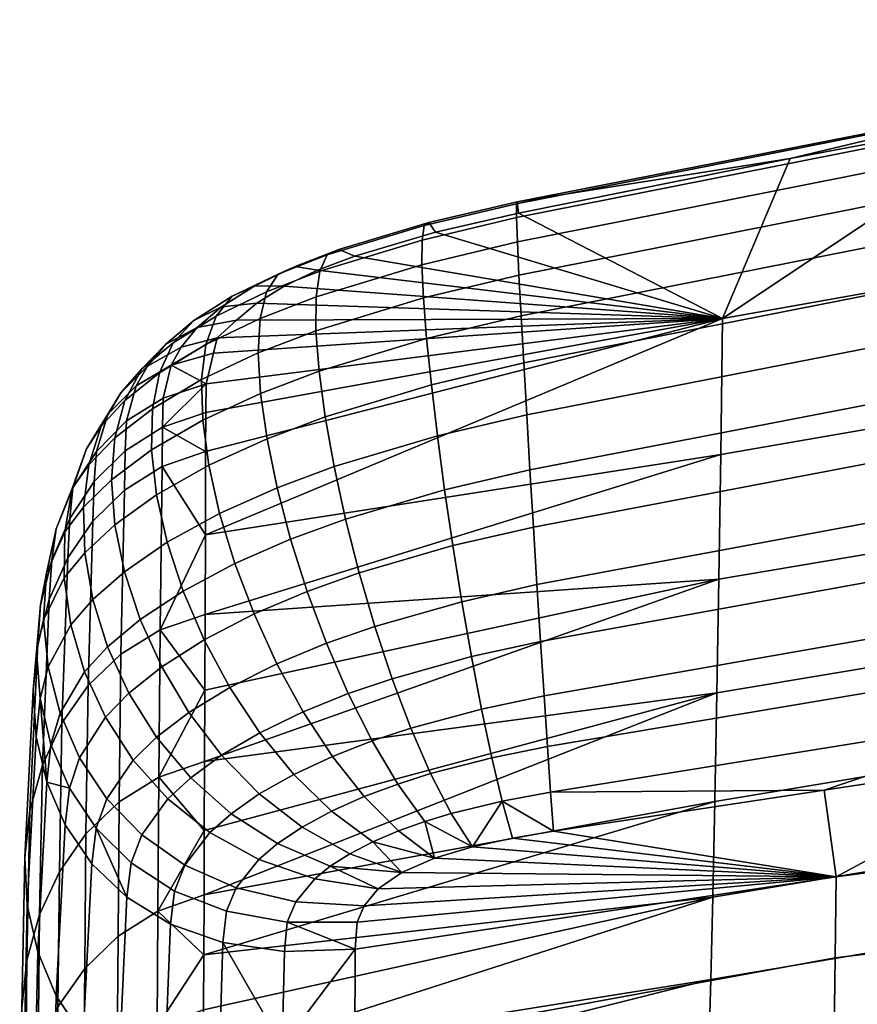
# Model space of a CAD drawing. Header units: millimetres. Extents: x -760 to 760, y -310 to 310.
# Tile 32 of 68: x -226 to -184, y 241 to 290. Entities that reach past the tile are written whole.
import ezdxf

# ---------------------------------------------------------------- set-up
doc = ezdxf.new("R2010")
doc.units = ezdxf.units.MM
doc.layers.add('operadlo', color=7, linetype='Continuous')

msp = doc.modelspace()

# ---------------------------------------------------------------- meshes
at = {"layer": 'operadlo'}
mesh = msp.add_polyface(dxfattribs=at)
corners = [(-175.546, 286.277, 809.304), (-151.352, 290.366, 808.66), (-151.317, 290.434, 806.488), (-175.509, 286.351, 807.148), (-175.548, 285.604, 811.165), (-151.357, 289.694, 810.532), (-175.517, 284.4, 812.716), (-151.336, 288.486, 812.087), (-175.457, 282.734, 813.938), (-151.29, 286.81, 813.308), (-175.372, 280.677, 814.814), (-151.222, 284.737, 814.179), (-175.263, 278.296, 815.328), (-151.134, 282.334, 814.683), (-175.134, 275.661, 815.461), (-151.028, 279.67, 814.803), (-174.988, 272.842, 815.196), (-150.905, 276.815, 814.524), (-174.828, 269.906, 814.516), (-150.768, 273.837, 813.828), (-174.658, 266.923, 813.404), (-150.619, 270.805, 812.699), (-174.479, 263.963, 811.843), (-150.46, 267.787, 811.119), (-174.297, 261.094, 809.814), (-150.294, 264.854, 809.074), (-201.152, 281.229, 810.01), (-201.118, 281.329, 807.913), (-201.144, 280.539, 811.829), (-201.099, 279.327, 813.35), (-201.021, 277.664, 814.556), (-200.915, 275.622, 815.427), (-200.785, 273.271, 815.945), (-200.636, 270.682, 816.091), (-200.472, 267.925, 815.847), (-200.299, 265.071, 815.194), (-200.12, 262.191, 814.114), (-199.939, 259.355, 812.588), (-163.351, 287.869, 804.362), (-175.433, 285.757, 804.717), (-187.457, 283.502, 805.097), (-201.039, 280.766, 805.556), (-151.253, 289.828, 804.032), (-164.918, 273.191, 762.739), (-190.933, 268.696, 764.593), (-190.838, 275.5, 785.002), (-164.779, 280.127, 783.677), (-165.057, 266.852, 741.61), (-191.028, 262.456, 744.003), (-165.196, 261.115, 720.311), (-191.124, 256.785, 723.25)]
mesh.append_faces([[corners[k] for k in face] for face in [(0, 1, 2, 3), (4, 5, 1, 0), (6, 7, 5, 4), (8, 9, 7, 6), (10, 11, 9, 8), (12, 13, 11, 10), (14, 15, 13, 12), (16, 17, 15, 14), (18, 19, 17, 16), (20, 21, 19, 18), (22, 23, 21, 20), (24, 25, 23, 22), (26, 0, 3, 27), (28, 4, 0, 26), (29, 6, 4, 28), (30, 8, 6, 29), (31, 10, 8, 30), (32, 12, 10, 31), (33, 14, 12, 32), (34, 16, 14, 33), (35, 18, 16, 34), (36, 20, 18, 35), (37, 22, 20, 36), (2, 38, 3, 3), (3, 38, 39, 39), (3, 39, 40, 40), (27, 3, 40, 40), (41, 27, 40, 40), (42, 38, 2, 2), (43, 44, 45, 46), (47, 48, 44, 43), (49, 50, 48, 47), (40, 45, 41, 41), (46, 38, 42, 42), (39, 46, 45, 45), (39, 38, 46, 46), (45, 40, 39, 39)]])
mesh = msp.add_polyface(dxfattribs=at)
corners = [(-205.755, 280.143, 809.869), (-201.152, 281.229, 810.01), (-201.118, 281.329, 807.913), (-205.532, 280.298, 807.809), (-205.868, 279.416, 811.657), (-201.144, 280.539, 811.829), (-205.881, 278.186, 813.155), (-201.099, 279.327, 813.35), (-205.802, 276.522, 814.342), (-201.021, 277.664, 814.556), (-205.639, 274.495, 815.202), (-200.915, 275.622, 815.427), (-205.402, 272.174, 815.714), (-200.785, 273.271, 815.945), (-210.607, 278.671, 808.932), (-210.024, 278.947, 806.973), (-210.984, 277.857, 810.647), (-211.169, 276.573, 812.097), (-211.176, 274.887, 813.262), (-211.018, 272.867, 814.121), (-213.06, 277.716, 807.93), (-212.218, 278.098, 806.087), (-213.638, 276.824, 809.562), (-213.967, 275.49, 810.961), (-214.063, 273.778, 812.103), (-213.942, 271.754, 812.966), (-215.36, 276.604, 806.427), (-214.23, 277.127, 804.774), (-216.168, 275.607, 807.923), (-216.672, 274.2, 809.236), (-216.889, 272.448, 810.339), (-217.281, 275.399, 804.444), (-215.891, 276.083, 803.047), (-215.147, 275.408, 799.933), (-190.838, 275.5, 785.002), (-216.109, 274.533, 798.198), (-201.039, 280.766, 805.556), (-205.191, 279.81, 805.495), (-209.222, 278.619, 804.791), (-216.683, 270.796, 788.198), (-216.666, 272.231, 792.219), (-212.761, 277.115, 802.993), (-211.094, 277.907, 804.057), (-214.127, 276.269, 801.594), (-216.296, 273.754, 796.184), (-217.105, 275.045, 801.045), (-217.909, 274.069, 798.931)]
mesh.append_faces([[corners[k] for k in face] for face in [(0, 1, 2, 3), (4, 5, 1, 0), (6, 7, 5, 4), (8, 9, 7, 6), (10, 11, 9, 8), (12, 13, 11, 10), (14, 0, 3, 15), (16, 4, 0, 14), (17, 6, 4, 16), (18, 8, 6, 17), (19, 10, 8, 18), (20, 14, 15, 21), (22, 16, 14, 20), (23, 17, 16, 22), (24, 18, 17, 23), (25, 19, 18, 24), (26, 20, 21, 27), (28, 22, 20, 26), (29, 23, 22, 28), (30, 24, 23, 29), (31, 26, 27, 32), (33, 34, 35, 35), (2, 36, 37, 3), (38, 15, 3, 37), (34, 39, 40, 40), (41, 42, 34, 34), (38, 34, 42, 42), (37, 34, 38, 38), (36, 34, 37, 37), (33, 43, 34, 34), (44, 34, 40, 40), (43, 41, 34, 34), (44, 35, 34, 34), (21, 15, 38, 42), (27, 21, 42, 41), (32, 27, 41, 43), (33, 45, 32, 43), (46, 45, 33, 35)]])
mesh = msp.add_polyface(dxfattribs=at)
corners = [(-218.311, 274.28, 805.754), (-216.168, 275.607, 807.923), (-215.36, 276.604, 806.427), (-217.281, 275.399, 804.444), (-218.996, 272.786, 806.946), (-216.672, 274.2, 809.236), (-219.354, 270.98, 807.988), (-216.889, 272.448, 810.339), (-219.399, 268.924, 808.847), (-216.836, 270.414, 811.205), (-219.147, 266.679, 809.491), (-216.53, 268.161, 811.806), (-218.682, 274.214, 802.173), (-215.891, 276.083, 803.047), (-217.105, 275.045, 801.045), (-219.888, 272.976, 803.28), (-220.735, 271.392, 804.332), (-221.234, 269.524, 805.293), (-220.735, 271.392, 804.332), (-221.395, 267.434, 806.128), (-221.23, 265.183, 806.802), (-219.603, 273.119, 799.823), (-217.909, 274.069, 798.931), (-220.934, 271.781, 800.744), (-221.908, 270.116, 801.66), (-222.53, 268.187, 802.534), (-221.234, 269.524, 805.293), (-222.805, 266.056, 803.33), (-221.395, 267.434, 806.128), (-220.169, 272.125, 797.494), (-218.406, 273.162, 796.79), (-221.584, 270.709, 798.263), (-222.651, 268.977, 799.062), (-223.369, 266.994, 799.855), (-220.642, 270.372, 792.984), (-218.812, 271.52, 792.531), (-222.15, 268.854, 793.546), (-223.326, 267.034, 794.187), (-220.706, 268.884, 788.86), (-218.844, 270.06, 788.456), (-222.258, 267.338, 789.382), (-223.488, 265.49, 789.997), (-220.751, 266.917, 783.264), (-218.868, 268.098, 782.848), (-222.327, 265.369, 783.811), (-216.109, 274.533, 798.198), (-216.666, 272.231, 792.219), (-216.296, 273.754, 796.184), (-216.683, 270.796, 788.198), (-216.689, 268.839, 782.587), (-216.703, 264.675, 770.169)]
mesh.append_faces([[corners[k] for k in face] for face in [(0, 1, 2, 3), (4, 5, 1, 0), (6, 7, 5, 4), (8, 9, 7, 6), (10, 11, 9, 8), (12, 3, 13, 14), (15, 0, 3, 12), (16, 4, 0, 15), (17, 6, 4, 18), (19, 8, 6, 17), (20, 10, 8, 19), (21, 12, 14, 22), (23, 15, 12, 21), (24, 16, 15, 23), (25, 26, 16, 24), (27, 28, 26, 25), (29, 21, 22, 30), (31, 23, 21, 29), (32, 24, 23, 31), (33, 25, 24, 32), (34, 29, 30, 35), (36, 31, 29, 34), (37, 32, 31, 36), (38, 34, 35, 39), (40, 36, 34, 38), (41, 37, 36, 40), (42, 38, 39, 43), (44, 40, 38, 42), (22, 45, 30, 30), (35, 30, 46, 46), (45, 47, 30, 30), (35, 46, 39, 39), (48, 49, 39, 39), (46, 48, 39, 39), (39, 49, 43, 43), (50, 43, 49, 49), (46, 30, 47, 47)]])
mesh = msp.add_polyface(dxfattribs=at)
corners = [(-205.099, 269.628, 815.861), (-200.636, 270.682, 816.091), (-200.785, 273.271, 815.945), (-205.402, 272.174, 815.714), (-204.739, 266.927, 815.624), (-200.472, 267.925, 815.847), (-204.33, 264.14, 814.984), (-200.299, 265.071, 815.194), (-203.881, 261.338, 813.923), (-200.12, 262.191, 814.114), (-203.401, 258.589, 812.421), (-199.939, 259.355, 812.588), (-202.898, 255.964, 810.46), (-199.762, 256.635, 810.597), (-210.708, 270.579, 814.655), (-205.639, 274.495, 815.202), (-211.018, 272.867, 814.121), (-210.261, 268.091, 814.841), (-209.69, 265.47, 814.661), (-209.007, 262.785, 814.093), (-208.228, 260.102, 813.117), (-207.365, 257.488, 811.713), (-206.431, 255.012, 809.859), (-213.62, 269.485, 813.527), (-213.942, 271.754, 812.966), (-213.114, 267.034, 813.762), (-212.438, 264.469, 813.649), (-211.609, 261.855, 813.164), (-210.643, 259.258, 812.285), (-209.556, 256.742, 810.987), (-216.836, 270.414, 811.205), (-214.063, 273.778, 812.103), (-216.889, 272.448, 810.339), (-216.53, 268.161, 811.806), (-215.989, 265.752, 812.115), (-215.229, 263.252, 812.105), (-214.268, 260.723, 811.749), (-213.123, 258.23, 811.019), (-211.812, 255.835, 809.89), (-216.767, 259.429, 809.818), (-217.816, 261.87, 810.009), (-215.485, 257.047, 809.285), (-213.984, 254.785, 808.378), (-216.716, 260.696, 757.612), (-216.703, 264.675, 770.169), (-190.933, 268.696, 764.593), (-216.683, 270.796, 788.198), (-190.838, 275.5, 785.002), (-216.689, 268.839, 782.587), (-191.028, 262.456, 744.003), (-216.729, 256.916, 744.96), (-216.743, 253.352, 732.256), (-191.124, 256.785, 723.25)]
mesh.append_faces([[corners[k] for k in face] for face in [(0, 1, 2, 3), (4, 5, 1, 0), (6, 7, 5, 4), (8, 9, 7, 6), (10, 11, 9, 8), (12, 13, 11, 10), (14, 3, 15, 16), (17, 0, 3, 14), (18, 4, 0, 17), (19, 6, 4, 18), (20, 8, 6, 19), (21, 10, 8, 20), (22, 12, 10, 21), (23, 14, 16, 24), (25, 17, 14, 23), (26, 18, 17, 25), (27, 19, 18, 26), (28, 20, 19, 27), (29, 21, 20, 28), (30, 24, 31, 32), (33, 23, 24, 30), (34, 25, 23, 33), (35, 26, 25, 34), (36, 27, 26, 35), (37, 28, 27, 36), (38, 29, 28, 37), (39, 36, 35, 40), (41, 37, 36, 39), (42, 38, 37, 41), (43, 44, 45, 45), (46, 47, 48, 48), (44, 48, 47, 47), (49, 50, 43, 43), (49, 51, 50, 50), (47, 45, 44, 44), (49, 52, 51, 51), (45, 49, 43, 43)]])
mesh = msp.add_polyface(dxfattribs=at)
corners = [(-218.614, 264.307, 809.889), (-215.989, 265.752, 812.115), (-216.53, 268.161, 811.806), (-219.147, 266.679, 809.491), (-217.816, 261.87, 810.009), (-215.229, 263.252, 812.105), (-220.75, 262.832, 807.28), (-221.23, 265.183, 806.802), (-219.966, 260.442, 807.526), (-218.888, 258.075, 807.505), (-216.767, 259.429, 809.818), (-217.528, 255.793, 807.181), (-215.485, 257.047, 809.285), (-222.737, 263.786, 804.013), (-221.23, 265.183, 806.802), (-221.395, 267.434, 806.128), (-222.805, 266.056, 803.33), (-222.331, 261.439, 804.546), (-220.75, 262.832, 807.28), (-221.593, 259.078, 804.893), (-219.966, 260.442, 807.526), (-220.75, 262.832, 807.28), (-222.331, 261.439, 804.546), (-220.528, 256.765, 805.018), (-218.888, 258.075, 807.505), (-219.14, 254.562, 804.886), (-217.528, 255.793, 807.181), (-223.738, 264.824, 800.608), (-222.53, 268.187, 802.534), (-223.369, 266.994, 799.855), (-223.756, 262.531, 801.287), (-223.424, 260.18, 801.856), (-222.74, 257.834, 802.282), (-223.424, 260.18, 801.856), (-221.705, 255.559, 802.529), (-224.164, 264.979, 794.875), (-222.651, 268.977, 799.062), (-223.326, 267.034, 794.187), (-224.655, 262.756, 795.578), (-224.792, 260.434, 796.266), (-224.566, 258.078, 796.906), (-223.97, 255.757, 797.468), (-224.566, 258.078, 796.906), (-224.386, 263.413, 790.677), (-223.488, 265.49, 789.997), (-224.94, 261.174, 791.394), (-225.139, 258.845, 792.123), (-224.972, 256.494, 792.835), (-223.583, 263.524, 784.463), (-222.258, 267.338, 789.382), (-222.327, 265.369, 783.811), (-224.506, 261.453, 785.196), (-225.084, 259.226, 785.985), (-225.306, 256.914, 786.804), (-225.158, 254.588, 787.628), (-220.924, 258.718, 758.249), (-220.751, 266.917, 783.264), (-218.868, 268.098, 782.848), (-218.969, 259.926, 757.857), (-222.565, 257.142, 758.762), (-223.88, 255.267, 759.375), (-224.855, 253.162, 760.064), (-216.716, 260.696, 757.612), (-216.703, 264.675, 770.169), (-216.729, 256.916, 744.96)]
mesh.append_faces([[corners[k] for k in face] for face in [(0, 1, 2, 3), (4, 5, 1, 0), (6, 0, 3, 7), (8, 4, 0, 6), (9, 10, 4, 8), (11, 12, 10, 9), (13, 14, 15, 16), (17, 18, 14, 13), (19, 20, 21, 22), (23, 24, 20, 19), (25, 26, 24, 23), (27, 16, 28, 29), (30, 13, 16, 27), (31, 17, 13, 30), (32, 19, 22, 33), (34, 23, 19, 32), (35, 29, 36, 37), (38, 27, 29, 35), (39, 30, 27, 38), (40, 31, 30, 39), (41, 32, 33, 42), (43, 35, 37, 44), (45, 38, 35, 43), (46, 39, 38, 45), (47, 40, 39, 46), (48, 44, 49, 50), (51, 43, 44, 48), (52, 45, 43, 51), (53, 46, 45, 52), (54, 47, 46, 53), (55, 56, 57, 58), (59, 50, 56, 55), (60, 48, 50, 59), (61, 51, 48, 60), (62, 58, 63, 63), (64, 58, 62, 62), (58, 57, 63, 63)]])
mesh = msp.add_polyface(dxfattribs=at)
corners = [(-161.021, 246.489, 781.81), (-160.956, 250.824, 791.114), (-185.157, 247.579, 792.104), (-185.206, 243.539, 782.982), (-161.085, 242.58, 772.423), (-185.254, 239.854, 773.788), (-161.15, 239.048, 762.961), (-185.303, 236.483, 764.529), (-203.345, 249.082, 801.4), (-205.245, 248.512, 800.824), (-199.298, 249.87, 801.65), (-201.341, 249.523, 801.638), (-185.76, 251.912, 801.169), (-209.237, 239.138, 778.777), (-173.751, 253.724, 800.753), (-161.768, 255.508, 800.354), (-149.767, 257.244, 799.972), (-174.112, 258.385, 807.301), (-150.121, 262.073, 806.545), (-150.294, 264.854, 809.074), (-174.297, 261.094, 809.814), (-173.929, 255.906, 804.286), (-149.945, 259.513, 803.516), (-199.762, 256.635, 810.597), (-174.479, 263.963, 811.843), (-199.939, 259.355, 812.588), (-199.594, 254.1, 808.123), (-199.438, 251.821, 805.147), (-154.02, 239.161, 533.374), (-164.989, 237.537, 539.165), (-153.356, 239.583, 536.152), (-165.345, 255.641, 697.306), (-191.226, 251.342, 700.837), (-191.124, 256.785, 723.25), (-165.196, 261.115, 720.311), (-165.494, 250.872, 674.148), (-191.328, 246.564, 678.275), (-165.643, 246.81, 650.857), (-191.43, 242.455, 655.585), (-165.792, 243.46, 627.453), (-191.532, 239.017, 632.782), (-165.931, 240.98, 605.538), (-191.627, 236.418, 611.427), (-166.07, 239.124, 583.562), (-191.723, 234.409, 590.01), (-139.365, 254.557, 670.612), (-139.197, 259.318, 694.281), (-139.534, 250.538, 646.807), (-139.702, 247.265, 622.887), (-139.859, 244.888, 600.491), (-140.016, 243.164, 578.036), (-140.173, 242.094, 555.546), (-166.209, 237.892, 561.547)]
mesh.append_faces([[corners[k] for k in face] for face in [(0, 1, 2, 3), (4, 0, 3, 5), (6, 4, 5, 7), (8, 9, 2, 2), (10, 11, 2, 2), (12, 10, 2, 2), (11, 8, 2, 2), (13, 5, 3, 3), (2, 14, 12, 12), (1, 15, 14, 2), (1, 16, 15, 15), (17, 18, 19, 20), (21, 22, 18, 17), (23, 20, 24, 25), (26, 17, 20, 23), (27, 21, 17, 26), (21, 15, 22, 22), (27, 12, 21, 21), (10, 12, 27, 27), (22, 15, 16, 16), (21, 14, 15, 15), (21, 12, 14, 14), (28, 29, 30, 30), (31, 32, 33, 34), (35, 36, 32, 31), (37, 38, 36, 35), (39, 40, 38, 37), (41, 42, 40, 39), (43, 44, 42, 41), (45, 35, 31, 46), (47, 37, 35, 45), (48, 39, 37, 47), (49, 41, 39, 48), (50, 43, 41, 49), (51, 52, 43, 50), (51, 30, 52, 52), (52, 30, 29, 29)]])
mesh = msp.add_polyface(dxfattribs=at)
corners = [(-217.434, 252.532, 804.46), (-215.897, 253.657, 806.52), (-217.528, 255.793, 807.181), (-219.14, 254.562, 804.886), (-220.316, 253.417, 802.562), (-220.528, 256.765, 805.018), (-221.705, 255.559, 802.529), (-218.575, 251.475, 802.348), (-216.48, 249.796, 801.851), (-215.416, 250.739, 803.705), (-222.996, 253.538, 797.919), (-222.74, 257.834, 802.282), (-223.97, 255.757, 797.468), (-221.635, 251.488, 798.23), (-219.881, 249.675, 798.368), (-217.726, 248.165, 798.302), (-224.427, 254.193, 793.503), (-224.566, 258.078, 796.906), (-224.972, 256.494, 792.835), (-223.495, 252.009, 794.102), (-222.162, 250.015, 794.603), (-220.418, 248.278, 794.98), (-218.252, 246.87, 795.205), (-224.629, 252.319, 788.432), (-220.629, 246.558, 790.477), (-225.158, 254.588, 787.628), (-223.706, 250.177, 789.192), (-222.377, 248.233, 789.882), (-225.477, 250.898, 760.807), (-225.084, 259.226, 785.985), (-224.506, 261.453, 785.196), (-224.855, 253.162, 760.064), (-225.732, 248.543, 761.579), (-225.306, 256.914, 786.804), (-225.606, 246.167, 762.359), (-225.158, 254.588, 787.628), (-225.086, 243.839, 763.122), (-225.606, 246.167, 762.359), (-224.158, 241.63, 763.846), (-221.008, 251.33, 732.853), (-220.924, 258.718, 758.249), (-218.969, 259.926, 757.857), (-219.027, 252.56, 732.485), (-222.672, 249.731, 733.338), (-222.565, 257.142, 758.762), (-224.005, 247.833, 733.919), (-223.88, 255.267, 759.375), (-224.994, 245.704, 734.573), (-225.625, 243.415, 735.28), (-221.066, 244.621, 706.478), (-219.073, 245.873, 706.135), (-222.737, 243, 706.933), (-216.743, 253.352, 732.256), (-216.729, 256.916, 744.96), (-216.757, 249.906, 719.124), (-216.771, 246.684, 705.925)]
mesh.append_faces([[corners[k] for k in face] for face in [(0, 1, 2, 3), (4, 3, 5, 6), (7, 0, 3, 4), (8, 9, 0, 7), (10, 6, 11, 12), (13, 4, 6, 10), (14, 7, 4, 13), (15, 8, 7, 14), (16, 12, 17, 18), (19, 10, 12, 16), (20, 13, 10, 19), (21, 14, 13, 20), (22, 15, 14, 21), (16, 18, 23, 23), (23, 19, 16, 16), (21, 20, 24, 24), (25, 23, 18, 18), (19, 23, 26, 26), (27, 20, 19, 26), (27, 24, 20, 20), (28, 29, 30, 31), (32, 33, 29, 28), (34, 35, 33, 32), (36, 23, 25, 37), (38, 26, 23, 36), (39, 40, 41, 42), (43, 44, 40, 39), (45, 46, 44, 43), (47, 31, 46, 45), (48, 28, 31, 47), (49, 39, 42, 50), (51, 43, 39, 49), (52, 42, 53, 53), (41, 53, 42, 42), (42, 54, 50, 50), (50, 54, 55, 55), (54, 42, 52, 52)]])
mesh = msp.add_polyface(dxfattribs=at)
corners = [(-202.382, 253.531, 808.022), (-199.594, 254.1, 808.123), (-199.762, 256.635, 810.597), (-202.898, 255.964, 810.46), (-201.86, 251.362, 805.088), (-199.438, 251.821, 805.147), (-205.441, 252.741, 807.536), (-206.431, 255.012, 809.859), (-204.408, 250.742, 804.724), (-208.364, 254.375, 809.25), (-207.365, 257.488, 811.713), (-209.556, 256.742, 810.987), (-207.083, 252.22, 807.048), (-205.728, 250.345, 804.36), (-210.351, 253.602, 808.333), (-211.812, 255.835, 809.89), (-208.758, 251.595, 806.321), (-207.051, 249.877, 803.827), (-212.28, 252.704, 807.065), (-213.984, 254.785, 808.378), (-210.389, 250.867, 805.314), (-208.327, 249.336, 803.092), (-215.897, 253.657, 806.52), (-215.485, 257.047, 809.285), (-217.528, 255.793, 807.181), (-214.006, 251.727, 805.486), (-211.865, 250.067, 804.043), (-209.487, 248.736, 802.157), (-215.416, 250.739, 803.705), (-217.434, 252.532, 804.46), (-213.091, 249.242, 802.584), (-210.463, 248.107, 801.061), (-214.031, 248.443, 801.036), (-216.48, 249.796, 801.851), (-211.226, 247.482, 799.87), (-215.16, 247.027, 798.001), (-217.726, 248.165, 798.302), (-199.298, 249.87, 801.65), (-203.345, 249.082, 801.4), (-201.341, 249.523, 801.638), (-205.245, 248.512, 800.824), (-206.881, 247.796, 799.793), (-216.757, 249.906, 719.124), (-216.743, 253.352, 732.256), (-191.124, 256.785, 723.25), (-216.771, 246.684, 705.925), (-191.226, 251.342, 700.837), (-191.328, 246.564, 678.275), (-216.785, 243.69, 692.675)]
mesh.append_faces([[corners[k] for k in face] for face in [(0, 1, 2, 3), (4, 5, 1, 0), (6, 0, 3, 7), (8, 4, 0, 6), (9, 7, 10, 11), (12, 6, 7, 9), (13, 8, 6, 12), (14, 9, 11, 15), (16, 12, 9, 14), (17, 13, 12, 16), (18, 14, 15, 19), (20, 16, 14, 18), (21, 17, 16, 20), (22, 19, 23, 24), (25, 18, 19, 22), (26, 20, 18, 25), (27, 21, 20, 26), (28, 25, 22, 29), (30, 26, 25, 28), (31, 27, 26, 30), (32, 30, 28, 33), (34, 31, 30, 32), (35, 32, 33, 36), (37, 5, 4, 4), (38, 39, 4, 4), (13, 38, 8, 8), (17, 40, 13, 13), (41, 21, 27, 27), (41, 40, 21, 21), (17, 21, 40, 40), (38, 13, 40, 40), (37, 4, 39, 39), (8, 38, 4, 4), (42, 43, 44, 44), (45, 42, 44, 44), (44, 46, 45, 45), (47, 48, 46, 46)]])
mesh = msp.add_polyface(dxfattribs=at)
corners = [(-209.237, 239.138, 778.777), (-185.206, 243.539, 782.982), (-185.157, 247.579, 792.104), (-209.21, 243.961, 791.407), (-209.109, 245.313, 794.702), (-209.266, 234.733, 766.076), (-185.254, 239.854, 773.788), (-206.881, 247.796, 799.793), (-205.245, 248.512, 800.824), (-208.066, 246.977, 798.317), (-208.77, 246.134, 796.567), (-212.177, 246.328, 797.433), (-211.226, 247.482, 799.87), (-214.031, 248.443, 801.036), (-215.16, 247.027, 798.001), (-215.653, 245.86, 795.252), (-217.726, 248.165, 798.302), (-218.252, 246.87, 795.205), (-212.608, 245.317, 795.093), (-212.754, 243.854, 791.442), (-215.83, 244.297, 791.282), (-212.855, 239.127, 778.793), (-216.097, 235.357, 765.89), (-212.926, 234.778, 766.072), (-209.487, 248.736, 802.157), (-210.463, 248.107, 801.061), (-209.296, 230.688, 753.288), (-216.771, 246.684, 705.925), (-191.226, 251.342, 700.837), (-216.785, 243.69, 692.675), (-216.855, 232.161, 625.764), (-216.84, 234.006, 639.217), (-191.532, 239.017, 632.782), (-216.812, 238.388, 666.03), (-191.43, 242.455, 655.585), (-216.826, 236.082, 652.643), (-191.627, 236.418, 611.427), (-216.868, 230.632, 613.028), (-216.879, 229.31, 600.26), (-216.799, 240.925, 679.375), (-191.328, 246.564, 678.275), (-191.723, 234.409, 590.01)]
mesh.append_faces([[corners[k] for k in face] for face in [(0, 1, 2, 3), (2, 4, 3, 3), (5, 6, 0, 0), (7, 2, 8, 8), (9, 2, 7, 7), (10, 2, 9, 9), (4, 2, 10, 10), (11, 12, 13, 14), (15, 14, 16, 17), (18, 11, 14, 15), (19, 18, 15, 20), (21, 19, 20, 20), (22, 23, 21, 21), (20, 22, 21, 21), (19, 21, 3, 3), (24, 25, 7, 7), (11, 10, 9, 12), (10, 11, 18, 4), (9, 7, 25, 25), (12, 9, 25, 25), (19, 3, 18, 18), (3, 4, 18, 18), (21, 0, 3, 3), (21, 23, 5, 0), (26, 5, 23, 23), (27, 28, 29, 29), (30, 31, 32, 32), (33, 34, 35, 35), (35, 32, 31, 31), (30, 36, 37, 37), (38, 37, 36, 36), (33, 39, 40, 40), (29, 40, 39, 39), (41, 38, 36, 36), (34, 33, 40, 40), (34, 32, 35, 35), (32, 36, 30, 30)]])
mesh = msp.add_polyface(dxfattribs=at)
corners = [(-218.451, 245.222, 790.952), (-218.252, 246.87, 795.205), (-220.418, 248.278, 794.98), (-220.629, 246.558, 790.477), (-215.83, 244.297, 791.282), (-215.653, 245.86, 795.252), (-222.809, 239.607, 764.508), (-222.377, 248.233, 789.882), (-223.706, 250.177, 789.192), (-224.158, 241.63, 763.846), (-221.025, 237.841, 765.085), (-218.792, 236.401, 765.553), (-216.097, 235.357, 765.89), (-225.886, 241.034, 736.016), (-225.732, 248.543, 761.579), (-225.477, 250.898, 760.807), (-225.625, 243.415, 735.28), (-225.762, 238.631, 736.761), (-225.606, 246.167, 762.359), (-225.241, 236.275, 737.492), (-225.086, 243.839, 763.122), (-225.606, 246.167, 762.359), (-225.762, 238.631, 736.761), (-224.308, 234.037, 738.188), (-222.951, 231.984, 738.827), (-221.156, 230.187, 739.386), (-218.909, 228.716, 739.845), (-224.073, 241.077, 707.48), (-224.005, 247.833, 733.919), (-222.672, 249.731, 733.338), (-222.737, 243, 706.933), (-225.062, 238.924, 708.098), (-224.994, 245.704, 734.573), (-225.69, 236.61, 708.766), (-225.946, 234.206, 709.463), (-225.816, 231.781, 710.168), (-225.288, 229.405, 710.862), (-225.816, 231.781, 710.168), (-221.121, 238.821, 679.882), (-221.066, 244.621, 706.478), (-219.073, 245.873, 706.135), (-219.118, 240.094, 679.565), (-222.796, 237.178, 680.306), (-224.133, 235.233, 680.818), (-225.118, 233.059, 681.399), (-225.74, 230.724, 682.027), (-225.988, 228.299, 682.684), (-221.171, 233.939, 653.101), (-219.16, 235.231, 652.811), (-222.85, 232.276, 653.494), (-224.184, 230.311, 653.971), (-221.215, 229.983, 626.177), (-219.199, 231.293, 625.913), (-216.771, 246.684, 705.925), (-216.785, 243.69, 692.675), (-216.799, 240.925, 679.375), (-216.812, 238.388, 666.03), (-216.826, 236.082, 652.643), (-216.84, 234.006, 639.217)]
mesh.append_faces([[corners[k] for k in face] for face in [(0, 1, 2, 3), (4, 5, 1, 0), (6, 7, 8, 9), (10, 3, 7, 6), (11, 0, 3, 10), (12, 4, 0, 11), (13, 14, 15, 16), (17, 18, 14, 13), (19, 20, 21, 22), (23, 9, 20, 19), (24, 6, 9, 23), (25, 10, 6, 24), (26, 11, 10, 25), (27, 28, 29, 30), (31, 32, 28, 27), (33, 16, 32, 31), (34, 13, 16, 33), (35, 17, 13, 34), (36, 19, 22, 37), (38, 39, 40, 41), (42, 30, 39, 38), (43, 27, 30, 42), (44, 31, 27, 43), (45, 33, 31, 44), (46, 34, 33, 45), (47, 38, 41, 48), (49, 42, 38, 47), (50, 43, 42, 49), (51, 47, 48, 52), (40, 53, 54, 54), (41, 54, 55, 55), (41, 55, 56, 56), (48, 57, 58, 58), (48, 56, 57, 57), (41, 40, 54, 54), (48, 41, 56, 56), (48, 58, 52, 52)]])

doc.saveas('drawing.dxf')
